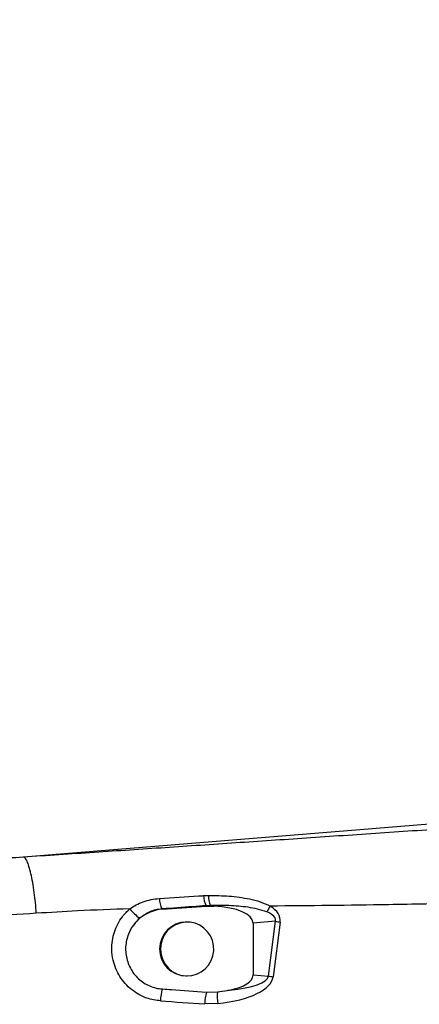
# Model space of a CAD drawing. Extents: x 0 to 16820, y 0 to 11880.
# Tile 25 of 84: x 7786 to 7935, y 6556 to 6922. Entities that reach past the tile are written whole.
import ezdxf

# ---------------------------------------------------------------- set-up
doc = ezdxf.new("R2010")
doc.units = 0
doc.header["$LTSCALE"] = 20
doc.layers.get('0').update_dxf_attribs({"linetype": 'CONTINUOUS'})
doc.styles.add('SLDTEXTSTYLE0', font='TXT', dxfattribs={"width": 0.605})
doc.dimstyles.new('SLDDIMSTYLE1', dxfattribs={"dimtxt": 100, "dimasz": 100, "dimexe": 0, "dimexo": 0.0625, "dimgap": 25, "dimtad": 1, "dimdec": 4, "dimlfac": 20, "dimzin": 12, "dimtxsty": 'SLDTEXTSTYLE0', "dimsah": 1, "dimcen": 0.09, "dimadec": 1, "dimazin": 3, "dimtfac": 1, "dimtofl": 0, "dimtmove": 0, "dimatfit": 3, "dimtolj": 1, "dimtzin": 12})

# ---------------------------------------------------------------- blocks, each defined once
blk = doc.blocks.new('_D_2')
at = {"color": 7, "linetype": 'CONTINUOUS'}
for p, q in [((4232.76, 7130.62), (3693.35, 7225.73)), ((8406, 6401.82), (13110.72, 6401.82))]:
    blk.add_line(p, q, dxfattribs=at)
blk.add_arc((8366, 6401.82), 4714.73, 0, 170, dxfattribs=at)
for points in [[(3722.9, 7220.52), (3756.05, 7316.05), (3726.56, 7321.58)], [(13080.72, 6401.82), (13094.66, 6501.97), (13064.66, 6501.66)]]:
    blk.add_solid(points, dxfattribs=at)
at = {"color": 7, "linetype": 'CONTINUOUS', "insert": (8646.6, 11239.4), "char_height": 100, "attachment_point": 1, "rotation": 355, "style": 'SLDTEXTSTYLE0'}
blk.add_mtext('170°', dxfattribs=at)

msp = doc.modelspace()

# ---------------------------------------------------------------- linework, layer by layer
at = {"color": 8, "linetype": 'CONTINUOUS'}
for p, q in [((7787.85208, 6611.0370903), (7964.4460393, 6625.4433839)), ((7854.6809865, 6596.6427474), (7856.5793945, 6596.7114417)), ((7857.2072698, 6592.9301976), (7855.6292368, 6592.8702949)), ((7881.3592507, 6587.0904474), (7873.0528368, 6586.4643006)), ((7878.7823631, 6566.7433886), (7881.3592507, 6587.0904474)), ((7883.0781592, 6586.8287681), (7880.5012418, 6566.4817093)), ((7873.0528368, 6567.1752988), (7878.7823631, 6566.7433886)), ((7859.953375, 6556.5191655), (7855.1089479, 6556.4270614))]:
    msp.add_line(p, q, dxfattribs=at)
at = {"color": 7, "linetype": 'CONTINUOUS'}
for p, q in [((7839.349003, 6591.5535091), (7855.7409359, 6592.7140413)), ((7855.7409359, 6592.7140413), (7858.5311485, 6592.743948)), ((7848.596604, 6586.8197976), (7848.2837392, 6586.8197976)), ((7873.0528368, 6586.4643006), (7873.0528368, 6567.1752988)), ((7848.1044484, 6566.8214409), (7848.2837392, 6566.8198018)), ((7848.2837392, 6566.8198018), (7848.596604, 6566.8198018)), ((7855.7355715, 6560.8046649), (7859.8221852, 6560.8826725))]:
    msp.add_line(p, q, dxfattribs=at)
at = {"color": 7, "linetype": 'CONTINUOUS', "flags": 128}
msp.add_lwpolyline([(7848.4173132, 6566.8214409), (7850.2894951, 6566.9677703), (7852.100463, 6567.4701928), (7853.7847711, 6568.3105139), (7855.2815629, 6569.4583951), (7856.5367771, 6570.8723365), (7857.504995, 6572.5012271), (7858.1512285, 6574.2862074), (7858.4521724, 6576.1627553), (7858.3968593, 6578.0630557), (7857.9873754, 6579.9184142), (7857.238443, 6581.6617905), (7856.1772419, 6583.2301526), (7854.8419787, 6584.5668314), (7853.2810522, 6585.6235175), (7851.550789, 6586.3620041), (7849.7137738, 6586.7556183), (7847.8363467, 6586.7901294), (7845.986457, 6586.4642857), (7844.2308618, 6585.7898591), (7842.6330401, 6584.791228), (7841.2508084, 6583.5044979), (7840.1339961, 6581.9761603), (7839.3231345, 6580.2614538), (7838.8473703, 6578.4223674), (7838.7239886, 6576.5253602), (7838.95746, 6574.6389775), (7839.539261, 6572.8314368), (7840.4484702, 6571.1680351), (7841.6521264, 6569.7088985), (7843.1068374, 6568.5067771), (7844.7599126, 6567.6051079), (7846.5516878, 6567.0364796), (7848.4173132, 6566.8214409)], dxfattribs=at)
at = {"color": 7, "linetype": 'CONTINUOUS'}
for centre, radius, start, end in [((8365.9969283, 6401.8197952), 4157, 190, 170), ((8365.9969283, 6401.8197952), 1594, 190, 170), ((7840.4392969, 6576.9600916), 14.6340895, 94.272707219, 165.200287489), ((7848.3800681, 6576.8189519), 10.0013096, 90.551860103, 268.420822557)]:
    msp.add_arc(centre, radius, start, end, dxfattribs=at)
at = {"color": 8, "linetype": 'CONTINUOUS'}
for centre, radius, start, end in [((7863.5042773, 6596.8551821), 8.8258478, 181.379220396, 206.840086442), ((7865.8022025, 6596.300137), 9.2319749, 177.446501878, 201.409372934), ((7847.8888798, 6595.822009), 9.5719608, 181.492689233, 205.56174012), ((7855.0622419, 6592.3469228), 0.7716227, 28.409798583, 42.708962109), ((7910.2848906, 6573.4166726), 36.4106059, 147.946278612, 151.90858494), ((7840.580276, 6601.9355856), 16.6967354, 217.628683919, 234.947201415), ((7838.6125379, 6591.1487506), 0.8403631, 28.793033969, 40.262239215), ((7890.899303, 6643.9803761), 57.6842837, 260.480462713, 262.207530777), ((7888.3268966, 6623.6618618), 57.7131763, 260.480761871, 262.206936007), ((7860.5515781, 6556.6568648), 21.8644058, 165.917313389, 177.634150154), ((7877.2432892, 6555.4923339), 22.1540692, 166.125835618, 177.581850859), ((7879.8424326, 6559.3008601), 20.0826402, 175.482409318, 187.961774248)]:
    msp.add_arc(centre, radius, start, end, dxfattribs=at)
for centre, major_axis, ratio, start_param, end_param in [((7856.0071508, 6585.4620502), (9.3841452, 0.5505719), 0.7977853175, 1.2520141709, 1.3959280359), ((7848.3554135, 6584.6824514), (34.7415976, 3.1295536), 0.3580889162, 6.2048422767, 6.715894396), ((7849.1365139, 6584.9441312), (32.2715509, 2.7366291), 0.2313926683, 6.2051691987, 6.716221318), ((7846.3170173, 6568.5874369), (34.2142705, -1.7685456), 0.3641953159, 5.1410783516, 6.2560703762), ((7847.0981177, 6568.8491167), (31.7072665, -1.9084927), 0.2356538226, 5.2991406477, 6.2566962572), ((6816.7472337, 6638.9324551), (2700.4133156, -190.5514908), 0.0036865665, 5.1007651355, 5.1073364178)]:
    msp.add_ellipse(centre, major_axis=major_axis, ratio=ratio, start_param=start_param, end_param=end_param, dxfattribs=at)
at = {"color": 7, "linetype": 'CONTINUOUS'}
for centre, major_axis, start_param, end_param in [((7852.3822784, 6585.1888018), (20.6637135, 1.4683596), 6.2574659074, 7.5262214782), ((7852.3822784, 6568.4507886), (20.6637135, -1.4683596), 5.3513490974, 6.3089047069)]:
    msp.add_ellipse(centre, major_axis=major_axis, ratio=0.3620199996, start_param=start_param, end_param=end_param, dxfattribs=at)
at = {"color": 8, "linetype": 'CONTINUOUS'}
for points, knots in [([(7787.85208, 6611.0370903), (7796.6419481, 6611.6180082), (7814.2263916, 6612.7801553), (7840.4642339, 6614.5434404), (7866.6483509, 6616.3143886), (7893.2188084, 6618.1176681), (7920.2204324, 6619.9467297), (7947.6846846, 6621.7972259), (7966.0898448, 6623.0176313), (7975.2896143, 6623.6276476)], [0, 0, 0, 0, 0.1398984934, 0.2798719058, 0.4199257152, 0.5600194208, 0.7067621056, 0.853425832, 1, 1, 1, 1]), ([(7514.328034, 6617.4129544), (7519.5344392, 6616.738955), (7530.1772236, 6615.3611847), (7546.5063867, 6613.5936465), (7563.5156132, 6612.003788), (7580.033647, 6610.7227743), (7595.1417632, 6609.7583074), (7608.961273, 6609.0274507), (7622.7627302, 6608.4352451), (7637.3780097, 6607.958284), (7651.9547181, 6607.6352281), (7665.4044683, 6607.4653275), (7677.5828641, 6607.4101524), (7689.0058132, 6607.4427438), (7700.4288567, 6607.5529598), (7712.0694737, 6607.7452645), (7724.1576139, 6608.0313277), (7737.1740776, 6608.4359472), (7750.5811603, 6608.9614138), (7763.8350458, 6609.5948986), (7776.1530433, 6610.2759063), (7784.0565706, 6610.7901399), (7787.85208, 6611.0370903)], [0, 0, 0, 0, 0.0571435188, 0.1168111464, 0.1790046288, 0.243517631, 0.2977532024, 0.3445204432, 0.394938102, 0.4490014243, 0.5047262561, 0.5547838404, 0.5965325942, 0.6383513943, 0.6801767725, 0.7219217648, 0.7661350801, 0.8128962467, 0.8648243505, 0.9133140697, 0.9583708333, 1, 1, 1, 1]), ([(7792.6438762, 6590.0692044), (7792.540048, 6591.355934), (7792.3267974, 6593.9987237), (7791.8663007, 6597.8733911), (7791.3012799, 6601.5734237), (7790.6442452, 6604.8676352), (7789.9322041, 6607.5642564), (7789.2063963, 6609.512299), (7788.5022169, 6610.7342541), (7788.0649713, 6610.9379247), (7787.85208, 6611.0370903)], [0, 0, 0, 0, 0.117345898, 0.2410145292, 0.3692906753, 0.5000000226, 0.6307099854, 0.7589846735, 0.8826515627, 1, 1, 1, 1]), ([(7838.3201672, 6595.5726652), (7843.1900511, 6595.8918514), (7848.6441621, 6596.2493295), (7854.096906, 6596.604683), (7854.6809865, 6596.6427474)], [0, 0, 0, 0, 0.8928831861, 1, 1, 1, 1]), ([(7856.5793945, 6596.7114417), (7859.1082261, 6596.6775006), (7864.1918295, 6596.6092702), (7870.5917134, 6595.7423396), (7875.7130123, 6594.4232495), (7878.1977455, 6593.3539499), (7879.4250303, 6592.7403071), (7879.4250501, 6592.7402972)], [0, 0, 0, 0, 0.3251732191, 0.6536819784, 0.8254511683, 0.9999971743, 1, 1, 1, 1]), ([(7827.3567272, 6591.7415319), (7827.3567471, 6591.7415468), (7828.1044634, 6592.3023353), (7829.7043866, 6593.2297808), (7832.333005, 6594.400593), (7835.2195468, 6595.241301), (7837.2798335, 6595.4614844), (7838.3201672, 6595.5726652)], [0, 0, 0, 0, 0.00000623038, 0.23447296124, 0.47311151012, 0.73394972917, 1, 1, 1, 1]), ([(7855.6292368, 6592.8702949), (7853.9889435, 6592.7521704), (7848.5309677, 6592.3591186), (7843.0721122, 6591.9664945), (7839.2538143, 6591.6918664)], [0, 0, 0, 0, 0.3005314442, 1, 1, 1, 1]), ([(7878.1635476, 6590.5616878), (7877.0331104, 6590.9444509), (7874.7557891, 6591.715546), (7870.0767074, 6592.5259327), (7864.202643, 6593.0220144), (7859.5453619, 6592.9608859), (7857.2072698, 6592.9301976)], [0, 0, 0, 0, 0.16769119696, 0.33782213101, 0.66756723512, 1, 1, 1, 1]), ([(7978.973837, 6595.1251237), (7969.6976698, 6594.6772219), (7951.1395007, 6593.7811366), (7917.9473126, 6593.1089662), (7894.0388949, 6592.8801558), (7879.4250501, 6592.7402972)], [0, 0, 0, 0, 0.2798050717, 0.5597861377, 1, 1, 1, 1]), ([(7792.6438762, 6590.0692044), (7786.2132153, 6589.6910017), (7773.1358476, 6588.92189), (7753.1618815, 6588.3161665), (7732.520568, 6588.0798473), (7714.7260403, 6588.2286417), (7699.9425686, 6588.5533002), (7688.3291712, 6588.9157257), (7676.5318486, 6589.3886571), (7664.5507313, 6589.9743948), (7652.8463695, 6590.6383344), (7645.1382754, 6591.1499147), (7641.4831592, 6591.392502)], [0, 0, 0, 0, 0.1278111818, 0.2599163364, 0.3963737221, 0.5372375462, 0.6127991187, 0.6895888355, 0.7676137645, 0.8468795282, 0.9273915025, 1, 1, 1, 1]), ([(7827.3567272, 6591.7415319), (7820.8719053, 6591.5062259), (7809.293223, 6591.0860857), (7797.7306497, 6590.379886), (7792.6438762, 6590.0692044)], [0, 0, 0, 0, 0.5600656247, 1, 1, 1, 1]), ([(7838.7058092, 6557.5594305), (7837.0114502, 6557.8052338), (7834.2392177, 6558.207406), (7830.688467, 6559.8499777), (7827.9581725, 6561.659391), (7825.5752392, 6563.9243642), (7823.5916856, 6566.5464079), (7822.0804758, 6569.469614), (7820.9833667, 6572.8536814), (7820.5392458, 6576.3930271), (7820.7668395, 6579.9313512), (7821.5059745, 6583.1190053), (7822.7817804, 6586.117978), (7824.6436851, 6589.1194041), (7826.3889177, 6590.8061539), (7827.3567272, 6591.7415319)], [0, 0, 0, 0, 0.1120636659, 0.1833534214, 0.2546433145, 0.3258567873, 0.3970707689, 0.4681671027, 0.5392625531, 0.6278346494, 0.6987900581, 0.7697457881, 0.8407046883, 0.911663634, 1, 1, 1, 1]), ([(7839.2538143, 6591.6918664), (7838.4842544, 6591.5973906), (7836.9237205, 6591.4058102), (7834.029771, 6590.4462648), (7832.1842967, 6589.1230069), (7830.9908224, 6588.2672517)], [0, 0, 0, 0, 0.255803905, 0.5187259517, 1, 1, 1, 1]), ([(7830.9908224, 6588.2672517), (7830.256696, 6587.5641362), (7828.9406826, 6586.3037137), (7827.5184155, 6584.0479407), (7826.7071943, 6582.2066391), (7826.3882897, 6581.0516788), (7826.2906982, 6580.6982367)], [0, 0, 0, 0, 0.3369771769, 0.6040737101, 0.878838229, 1, 1, 1, 1])]:
    msp.add_open_spline(points, degree=3, knots=knots, dxfattribs=at)
at = {"color": 7, "linetype": 'CONTINUOUS'}
for points, knots in [([(7826.2906982, 6580.6982367), (7826.113319, 6579.8794657), (7825.7585595, 6578.2419182), (7825.7459787, 6575.7145086), (7826.1304776, 6573.2259452), (7826.9220779, 6570.8335732), (7828.105181, 6568.614305), (7829.632745, 6566.6241621), (7831.4738192, 6564.9316972), (7833.5607329, 6563.5723434), (7835.8438181, 6562.6038809), (7837.8034744, 6562.122783), (7838.9824339, 6562.011202), (7839.3442942, 6561.9769542)], [0, 0, 0, 0, 0.0959336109, 0.1918678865, 0.2878371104, 0.3838056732, 0.4797975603, 0.5757855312, 0.6715206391, 0.7672517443, 0.8625318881, 0.9578066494, 1, 1, 1, 1]), ([(7839.3442942, 6561.9769542), (7839.4023691, 6561.9728017), (7840.5444082, 6561.8911437), (7846.0080442, 6561.500508), (7851.4137646, 6561.1138185), (7855.7355715, 6560.8046649)], [0, 0, 0, 0, 0.0106285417, 0.2090097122, 1, 1, 1, 1]), ([(7859.8221852, 6560.8826725), (7861.0470693, 6561.0435802), (7862.5379627, 6561.2394324), (7864.0150417, 6561.5201673), (7864.278586, 6561.5702568)], [0, 0, 0, 0, 0.8215773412, 1, 1, 1, 1])]:
    msp.add_open_spline(points, degree=3, knots=knots, dxfattribs=at)

# ---------------------------------------------------------------- dimensions: what is measured, and where the dimension line sits
dim = msp.add_angular_dim_2l(base=(8776.9122976, 11098.6039576), line1=((7345.1676267, 6401.8197952), (8365.9969283, 6401.8197952)), line2=((4272.1510991, 7123.6752698), (6796.21337, 6678.6149904)), dimstyle='SLDDIMSTYLE1', dxfattribs=at)
dim.commit()
dim.dimension.update_dxf_attribs({"geometry": '_D_2', "text_midpoint": (8776.9122976, 11098.6039576), "dimtype": 162})

doc.saveas('drawing.dxf')
